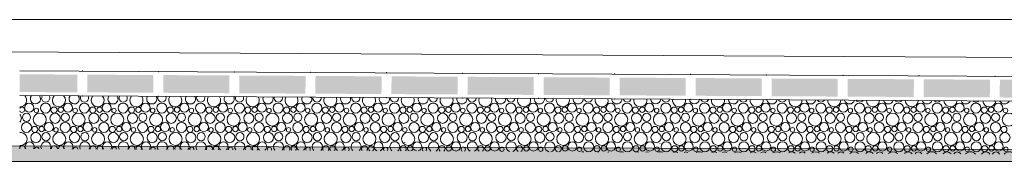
# Model space of a CAD drawing. Header units: millimetres. Extents: x -94601 to -15166, y -300 to 6935.
# Tile 9 of 97: x -87292 to -84521, y -300 to 100. Entities that reach past the tile are written whole.
import ezdxf

# ---------------------------------------------------------------- set-up
doc = ezdxf.new("R2010")
doc.units = ezdxf.units.MM
doc.header["$MEASUREMENT"] = 0
for name, color, linetype in [('Métal _ Bardage.Charp_Couv_Bard_Métal', 7, 'Continuous'), ('Nouveau_Terrain _ Original.Terrain', 7, 'Continuous'), ('Nouveau_VRD _ Voirie 3d.VRD', 7, 'Continuous')]:
    doc.layers.add(name, color=color, linetype=linetype)

# ---------------------------------------------------------------- blocks, each defined once
blk = doc.blocks.new('Élément de coupe_21')
at = {"layer": 'Métal _ Bardage.Charp_Couv_Bard_Métal', "color": 7, "linetype": 'Continuous', "lineweight": 15}
blk.add_line((-88690.3, 100), (-81185.3, 100), dxfattribs=at)
blk = doc.blocks.new('*X45')
at = {"layer": 'Nouveau_VRD _ Voirie 3d.VRD', "color": 33, "linetype": 'Continuous', "lineweight": 15, "true_color": 0xf48e54}
for centre, radius in [((-87265.5, -148.8), 12.8), ((-87219.4, -149.5), 14.2), ((-87156.3, -148.8), 12.8), ((-87110.3, -149.5), 14.2), ((-87047.2, -148.8), 12.8), ((-87001.2, -149.5), 14.2), ((-86938.1, -148.8), 12.8), ((-86892.1, -149.5), 14.2), ((-86829, -148.8), 12.8), ((-86783, -149.5), 14.2), ((-86719.9, -148.8), 12.8), ((-86673.9, -149.5), 14.2), ((-86610.8, -148.8), 12.8), ((-86564.7, -149.5), 14.2), ((-86501.7, -148.8), 12.8), ((-86455.6, -149.5), 14.2), ((-86392.6, -148.8), 12.8), ((-86346.5, -149.5), 14.2), ((-86283.4, -148.8), 12.8), ((-86237.4, -149.5), 14.2), ((-86174.3, -148.8), 12.8), ((-86128.3, -149.5), 14.2), ((-86065.2, -148.8), 12.8), ((-86019.2, -149.5), 14.2), ((-85956.1, -148.8), 12.8), ((-85910.1, -149.5), 14.2), ((-85847, -148.8), 12.8), ((-85801, -149.5), 14.2), ((-85737.9, -148.8), 12.8), ((-85691.8, -149.5), 14.2), ((-85628.8, -148.8), 12.8), ((-85582.7, -149.5), 14.2), ((-85519.7, -148.8), 12.8), ((-85473.6, -149.5), 14.2), ((-85410.5, -148.8), 12.8), ((-85364.5, -149.5), 14.2), ((-85301.4, -148.8), 12.8), ((-85255.4, -149.5), 14.2), ((-85192.3, -148.8), 12.8), ((-85146.3, -149.5), 14.2), ((-85083.2, -148.8), 12.8), ((-85037.2, -149.5), 14.2), ((-84974.1, -148.8), 12.8), ((-84928.1, -149.5), 14.2), ((-84865, -148.8), 12.8), ((-84818.9, -149.5), 14.2), ((-84755.9, -148.8), 12.8), ((-84709.8, -149.5), 14.2), ((-84646.8, -148.8), 12.8), ((-84600.7, -149.5), 14.2), ((-84537.6, -148.8), 12.8), ((-87273.1, -175.8), 11.5), ((-87235.9, -182.2), 18.4), ((-87245.2, -156.5), 6.2), ((-87192.8, -178.4), 14.3), ((-87195.7, -155.2), 8.58), ((-87176.6, -154.2), 7.52), ((-87164, -175.8), 11.5), ((-87126.8, -182.2), 18.4), ((-87136.1, -156.5), 6.2), ((-87083.7, -178.4), 14.3), ((-87086.6, -155.2), 8.58), ((-87067.4, -154.2), 7.52), ((-87054.9, -175.8), 11.5), ((-87017.6, -182.2), 18.4), ((-87027, -156.5), 6.2), ((-86974.6, -178.4), 14.3), ((-86977.5, -155.2), 8.58), ((-86958.3, -154.2), 7.52), ((-86945.8, -175.8), 11.5), ((-86908.5, -182.2), 18.4), ((-86917.9, -156.5), 6.2), ((-86865.5, -178.4), 14.3), ((-86868.4, -155.2), 8.58), ((-86849.2, -154.2), 7.52), ((-86836.7, -175.8), 11.5), ((-86799.4, -182.2), 18.4), ((-86808.8, -156.5), 6.2), ((-86756.4, -178.4), 14.3), ((-86759.3, -155.2), 8.58), ((-86740.1, -154.2), 7.52), ((-86727.5, -175.8), 11.5), ((-86690.3, -182.2), 18.4), ((-86699.7, -156.5), 6.2), ((-86647.2, -178.4), 14.3), ((-86650.1, -155.2), 8.58), ((-86631, -154.2), 7.52), ((-86618.4, -175.8), 11.5), ((-86581.2, -182.2), 18.4), ((-86590.6, -156.5), 6.2), ((-86538.1, -178.4), 14.3), ((-86541, -155.2), 8.58), ((-86521.9, -154.2), 7.52), ((-86509.3, -175.8), 11.5), ((-86472.1, -182.2), 18.4), ((-86481.5, -156.5), 6.2), ((-86429, -178.4), 14.3), ((-86431.9, -155.2), 8.58), ((-86412.8, -154.2), 7.52), ((-86400.2, -175.8), 11.5), ((-86363, -182.2), 18.4), ((-86372.3, -156.5), 6.2), ((-86319.9, -178.4), 14.3), ((-86322.8, -155.2), 8.58), ((-86303.7, -154.2), 7.52), ((-86291.1, -175.8), 11.5), ((-86253.9, -182.2), 18.4), ((-86263.2, -156.5), 6.2), ((-86210.8, -178.4), 14.3), ((-86213.7, -155.2), 8.58), ((-86194.5, -154.2), 7.52), ((-86182, -175.8), 11.5), ((-86144.8, -182.2), 18.4), ((-86154.1, -156.5), 6.2), ((-86101.7, -178.4), 14.3), ((-86104.6, -155.2), 8.58), ((-86085.4, -154.2), 7.52), ((-86072.9, -175.8), 11.5), ((-86035.6, -182.2), 18.4), ((-86045, -156.5), 6.2), ((-85992.6, -178.4), 14.3), ((-85995.5, -155.2), 8.58), ((-85976.3, -154.2), 7.52), ((-85963.8, -175.8), 11.5), ((-85926.5, -182.2), 18.4), ((-85935.9, -156.5), 6.2), ((-85883.5, -178.4), 14.3), ((-85886.4, -155.2), 8.58), ((-85867.2, -154.2), 7.52), ((-85854.6, -175.8), 11.5), ((-85817.4, -182.2), 18.4), ((-85826.8, -156.5), 6.2), ((-85774.3, -178.4), 14.3), ((-85777.2, -155.2), 8.58), ((-85758.1, -154.2), 7.52), ((-85745.5, -175.8), 11.5), ((-85708.3, -182.2), 18.4), ((-85717.7, -156.5), 6.2), ((-85665.2, -178.4), 14.3), ((-85668.1, -155.2), 8.58), ((-85649, -154.2), 7.52), ((-85636.4, -175.8), 11.5), ((-85599.2, -182.2), 18.4), ((-85608.6, -156.5), 6.2), ((-85556.1, -178.4), 14.3), ((-85559, -155.2), 8.58), ((-85539.9, -154.2), 7.52), ((-85527.3, -175.8), 11.5), ((-85490.1, -182.2), 18.4), ((-85499.4, -156.5), 6.2), ((-85447, -178.4), 14.3), ((-85449.9, -155.2), 8.58), ((-85430.8, -154.2), 7.52), ((-85418.2, -175.8), 11.5), ((-85381, -182.2), 18.4), ((-85390.3, -156.5), 6.2), ((-85337.9, -178.4), 14.3), ((-85340.8, -155.2), 8.58), ((-85321.6, -154.2), 7.52), ((-85309.1, -175.8), 11.5), ((-85271.9, -182.2), 18.4), ((-85281.2, -156.5), 6.2), ((-85228.8, -178.4), 14.3), ((-85231.7, -155.2), 8.58), ((-85212.5, -154.2), 7.52), ((-85200, -175.8), 11.5), ((-85162.7, -182.2), 18.4), ((-85172.1, -156.5), 6.2), ((-85119.7, -178.4), 14.3), ((-85122.6, -155.2), 8.58), ((-85103.4, -154.2), 7.52), ((-85090.9, -175.8), 11.5), ((-85053.6, -182.2), 18.4), ((-85063, -156.5), 6.2), ((-85010.6, -178.4), 14.3), ((-85013.5, -155.2), 8.58), ((-84994.3, -154.2), 7.52), ((-84981.7, -175.8), 11.5), ((-84944.5, -182.2), 18.4), ((-84953.9, -156.5), 6.2), ((-84901.4, -178.4), 14.3), ((-84904.3, -155.2), 8.58), ((-84885.2, -154.2), 7.52), ((-84872.6, -175.8), 11.5), ((-84835.4, -182.2), 18.4), ((-84844.8, -156.5), 6.2), ((-84792.3, -178.4), 14.3), ((-84795.2, -155.2), 8.58), ((-84776.1, -154.2), 7.52), ((-84763.5, -175.8), 11.5), ((-84726.3, -182.2), 18.4), ((-84735.7, -156.5), 6.2), ((-84683.2, -178.4), 14.3), ((-84686.1, -155.2), 8.58), ((-84667, -154.2), 7.52), ((-84654.4, -175.8), 11.5), ((-84617.2, -182.2), 18.4), ((-84626.5, -156.5), 6.2), ((-84574.1, -178.4), 14.3), ((-84577, -155.2), 8.58), ((-84557.9, -154.2), 7.52), ((-84545.3, -175.8), 11.5), ((-84508.1, -182.2), 18.4), ((-84517.4, -156.5), 6.2), ((-87273.4, -204.1), 14.2), ((-87210.3, -203.4), 12.8), ((-87164.3, -204.1), 14.2), ((-87101.2, -203.4), 12.8), ((-87055.2, -204.1), 14.2), ((-86992.1, -203.4), 12.8), ((-86946.1, -204.1), 14.2), ((-86883, -203.4), 12.8), ((-86837, -204.1), 14.2), ((-86773.9, -203.4), 12.8), ((-86727.9, -204.1), 14.2), ((-86664.8, -203.4), 12.8), ((-86618.7, -204.1), 14.2), ((-86555.7, -203.4), 12.8), ((-86509.6, -204.1), 14.2), ((-86446.6, -203.4), 12.8), ((-86400.5, -204.1), 14.2), ((-86337.4, -203.4), 12.8), ((-86291.4, -204.1), 14.2), ((-86228.3, -203.4), 12.8), ((-86182.3, -204.1), 14.2), ((-86119.2, -203.4), 12.8), ((-86073.2, -204.1), 14.2), ((-86010.1, -203.4), 12.8), ((-85964.1, -204.1), 14.2), ((-85901, -203.4), 12.8), ((-85855, -204.1), 14.2), ((-85791.9, -203.4), 12.8), ((-85745.8, -204.1), 14.2), ((-85682.8, -203.4), 12.8), ((-85636.7, -204.1), 14.2), ((-85573.7, -203.4), 12.8), ((-85527.6, -204.1), 14.2), ((-85464.5, -203.4), 12.8), ((-85418.5, -204.1), 14.2), ((-85355.4, -203.4), 12.8), ((-85309.4, -204.1), 14.2), ((-85246.3, -203.4), 12.8), ((-85200.3, -204.1), 14.2), ((-85137.2, -203.4), 12.8), ((-85091.2, -204.1), 14.2), ((-85028.1, -203.4), 12.8), ((-84982.1, -204.1), 14.2), ((-84919, -203.4), 12.8), ((-84872.9, -204.1), 14.2), ((-84809.9, -203.4), 12.8), ((-84763.8, -204.1), 14.2), ((-84700.8, -203.4), 12.8), ((-84654.7, -204.1), 14.2), ((-84591.6, -203.4), 12.8), ((-84545.6, -204.1), 14.2), ((-87246.8, -233), 14.3), ((-87249.7, -209.8), 8.58), ((-87230.6, -208.8), 7.52), ((-87218, -230.4), 11.5), ((-87180.8, -236.8), 18.4), ((-87190.1, -211.1), 6.2), ((-87137.7, -233), 14.3), ((-87140.6, -209.8), 8.58), ((-87121.4, -208.8), 7.52), ((-87108.9, -230.4), 11.5), ((-87071.6, -236.8), 18.4), ((-87081, -211.1), 6.2), ((-87028.6, -233), 14.3), ((-87031.5, -209.8), 8.58), ((-87012.3, -208.8), 7.52), ((-86999.8, -230.4), 11.5), ((-86962.5, -236.8), 18.4), ((-86971.9, -211.1), 6.2), ((-86919.5, -233), 14.3), ((-86922.4, -209.8), 8.58), ((-86903.2, -208.8), 7.52), ((-86890.7, -230.4), 11.5), ((-86853.4, -236.8), 18.4), ((-86862.8, -211.1), 6.2), ((-86810.4, -233), 14.3), ((-86813.3, -209.8), 8.58), ((-86794.1, -208.8), 7.52), ((-86781.5, -230.4), 11.5), ((-86744.3, -236.8), 18.4), ((-86753.7, -211.1), 6.2), ((-86701.2, -233), 14.3), ((-86704.1, -209.8), 8.58), ((-86685, -208.8), 7.52), ((-86672.4, -230.4), 11.5), ((-86635.2, -236.8), 18.4), ((-86644.6, -211.1), 6.2), ((-86592.1, -233), 14.3), ((-86595, -209.8), 8.58), ((-86575.9, -208.8), 7.52), ((-86563.3, -230.4), 11.5), ((-86526.1, -236.8), 18.4), ((-86535.5, -211.1), 6.2), ((-86483, -233), 14.3), ((-86485.9, -209.8), 8.58), ((-86466.8, -208.8), 7.52), ((-86454.2, -230.4), 11.5), ((-86417, -236.8), 18.4), ((-86426.3, -211.1), 6.2), ((-86373.9, -233), 14.3), ((-86376.8, -209.8), 8.58), ((-86357.7, -208.8), 7.52), ((-86345.1, -230.4), 11.5), ((-86307.9, -236.8), 18.4), ((-86317.2, -211.1), 6.2), ((-86264.8, -233), 14.3), ((-86267.7, -209.8), 8.58), ((-86248.5, -208.8), 7.52), ((-86236, -230.4), 11.5), ((-86198.8, -236.8), 18.4), ((-86208.1, -211.1), 6.2), ((-86155.7, -233), 14.3), ((-86158.6, -209.8), 8.58), ((-86139.4, -208.8), 7.52), ((-86126.9, -230.4), 11.5), ((-86089.6, -236.8), 18.4), ((-86099, -211.1), 6.2), ((-86046.6, -233), 14.3), ((-86049.5, -209.8), 8.58), ((-86030.3, -208.8), 7.52), ((-86017.8, -230.4), 11.5), ((-85980.5, -236.8), 18.4), ((-85989.9, -211.1), 6.2), ((-85937.5, -233), 14.3), ((-85940.4, -209.8), 8.58), ((-85921.2, -208.8), 7.52), ((-85908.6, -230.4), 11.5), ((-85871.4, -236.8), 18.4), ((-85880.8, -211.1), 6.2), ((-85828.3, -233), 14.3), ((-85831.2, -209.8), 8.58), ((-85812.1, -208.8), 7.52), ((-85799.5, -230.4), 11.5), ((-85762.3, -236.8), 18.4), ((-85771.7, -211.1), 6.2), ((-85719.2, -233), 14.3), ((-85722.1, -209.8), 8.58), ((-85703, -208.8), 7.52), ((-85690.4, -230.4), 11.5), ((-85653.2, -236.8), 18.4), ((-85662.6, -211.1), 6.2), ((-85610.1, -233), 14.3), ((-85613, -209.8), 8.58), ((-85593.9, -208.8), 7.52), ((-85581.3, -230.4), 11.5), ((-85544.1, -236.8), 18.4), ((-85553.4, -211.1), 6.2), ((-85501, -233), 14.3), ((-85503.9, -209.8), 8.58), ((-85484.8, -208.8), 7.52), ((-85472.2, -230.4), 11.5), ((-85435, -236.8), 18.4), ((-85444.3, -211.1), 6.2), ((-85391.9, -233), 14.3), ((-85394.8, -209.8), 8.58), ((-85375.6, -208.8), 7.52), ((-85363.1, -230.4), 11.5), ((-85325.9, -236.8), 18.4), ((-85335.2, -211.1), 6.2), ((-85282.8, -233), 14.3), ((-85285.7, -209.8), 8.58), ((-85266.5, -208.8), 7.52), ((-85254, -230.4), 11.5), ((-85216.7, -236.8), 18.4), ((-85226.1, -211.1), 6.2), ((-85173.7, -233), 14.3), ((-85176.6, -209.8), 8.58), ((-85157.4, -208.8), 7.52), ((-85144.9, -230.4), 11.5), ((-85107.6, -236.8), 18.4), ((-85117, -211.1), 6.2), ((-85064.6, -233), 14.3), ((-85067.5, -209.8), 8.58), ((-85048.3, -208.8), 7.52), ((-85035.7, -230.4), 11.5), ((-84998.5, -236.8), 18.4), ((-85007.9, -211.1), 6.2), ((-84955.4, -233), 14.3), ((-84958.3, -209.8), 8.58), ((-84939.2, -208.8), 7.52), ((-84926.6, -230.4), 11.5), ((-84889.4, -236.8), 18.4), ((-84898.8, -211.1), 6.2), ((-84846.3, -233), 14.3), ((-84849.2, -209.8), 8.58), ((-84830.1, -208.8), 7.52), ((-84817.5, -230.4), 11.5), ((-84780.3, -236.8), 18.4), ((-84789.7, -211.1), 6.2), ((-84737.2, -233), 14.3), ((-84740.1, -209.8), 8.58), ((-84721, -208.8), 7.52), ((-84708.4, -230.4), 11.5), ((-84671.2, -236.8), 18.4), ((-84680.5, -211.1), 6.2), ((-84628.1, -233), 14.3), ((-84631, -209.8), 8.58), ((-84611.9, -208.8), 7.52), ((-84599.3, -230.4), 11.5), ((-84562.1, -236.8), 18.4), ((-84571.4, -211.1), 6.2), ((-84519, -233), 14.3), ((-84521.9, -209.8), 8.58), ((-86064.1, -258), 12.8), ((-85955, -258), 12.8), ((-85845.9, -258), 12.8), ((-85736.8, -258), 12.8), ((-85690.7, -258.7), 14.2), ((-85627.7, -258), 12.8), ((-85581.6, -258.7), 14.2), ((-85518.5, -258), 12.8), ((-85472.5, -258.7), 14.2), ((-85409.4, -258), 12.8), ((-85363.4, -258.7), 14.2), ((-85300.3, -258), 12.8), ((-85254.3, -258.7), 14.2), ((-85191.2, -258), 12.8), ((-85145.2, -258.7), 14.2), ((-85082.1, -258), 12.8), ((-85036.1, -258.7), 14.2), ((-84973, -258), 12.8), ((-84926.9, -258.7), 14.2), ((-84863.9, -258), 12.8), ((-84817.8, -258.7), 14.2), ((-84754.8, -258), 12.8), ((-84708.7, -258.7), 14.2), ((-84645.6, -258), 12.8), ((-84599.6, -258.7), 14.2), ((-84536.5, -258), 12.8), ((-86084.3, -263.4), 7.52), ((-85975.2, -263.4), 7.52), ((-85934.8, -265.7), 6.2), ((-85866.1, -263.4), 7.52), ((-85825.7, -265.7), 6.2), ((-85757, -263.4), 7.52), ((-85716.6, -265.7), 6.2), ((-85667, -264.4), 8.58), ((-85647.9, -263.4), 7.52), ((-85607.4, -265.7), 6.2), ((-85557.9, -264.4), 8.58), ((-85538.8, -263.4), 7.52), ((-85498.3, -265.7), 6.2), ((-85448.8, -264.4), 8.58), ((-85429.6, -263.4), 7.52), ((-85389.2, -265.7), 6.2), ((-85339.7, -264.4), 8.58), ((-85320.5, -263.4), 7.52), ((-85280.1, -265.7), 6.2), ((-85230.6, -264.4), 8.58), ((-85211.4, -263.4), 7.52), ((-85171, -265.7), 6.2), ((-85121.5, -264.4), 8.58), ((-85102.3, -263.4), 7.52), ((-85061.9, -265.7), 6.2), ((-85012.3, -264.4), 8.58), ((-84993.2, -263.4), 7.52), ((-84952.8, -265.7), 6.2), ((-84903.2, -264.4), 8.58), ((-84884.1, -263.4), 7.52), ((-84843.7, -265.7), 6.2), ((-84794.1, -264.4), 8.58), ((-84775, -263.4), 7.52), ((-84734.5, -265.7), 6.2), ((-84685, -264.4), 8.58), ((-84665.9, -263.4), 7.52), ((-84625.4, -265.7), 6.2), ((-84575.9, -264.4), 8.58), ((-84556.7, -263.4), 7.52), ((-84516.3, -265.7), 6.2)]:
    blk.add_circle(centre, radius, dxfattribs=at)
for centre, radius, start, end in [((-87291, -127.6), 18.4, 266.006, 45.942), ((-87247.9, -123.8), 14.3, 139.2031, 40.1573), ((-87219.1, -121.2), 11.5, 145.3808, 33.9797), ((-87181.9, -127.6), 18.4, 136.1019, 43.2586), ((-87138.8, -123.8), 14.3, 142.3365, 37.0239), ((-87110, -121.2), 11.5, 148.9767, 30.3837), ((-87072.8, -127.6), 18.4, 138.6707, 40.6898), ((-87029.7, -123.8), 14.3, 145.3442, 34.0162), ((-87000.9, -121.2), 11.5, 152.4432, 26.9173), ((-86963.6, -127.6), 18.4, 141.1429, 38.2175), ((-86920.6, -123.8), 14.3, 148.2476, 31.1128), ((-86891.8, -121.2), 11.5, 155.8048, 23.5557), ((-86854.5, -127.6), 18.4, 143.533, 35.8275), ((-86811.5, -123.8), 14.3, 151.0636, 28.2968), ((-86782.7, -121.2), 11.5, 159.0811, 20.2794), ((-86745.4, -127.6), 18.4, 145.8522, 33.5082), ((-86702.4, -123.8), 14.3, 153.8061, 25.5544), ((-86673.5, -121.2), 11.5, 162.2884, 17.0721), ((-86636.3, -127.6), 18.4, 148.1102, 31.2503), ((-86593.2, -123.8), 14.3, 156.4862, 22.8743), ((-86564.4, -121.2), 11.5, 165.4403, 13.9201), ((-86527.2, -127.6), 18.4, 150.3147, 29.0458), ((-86484.1, -123.8), 14.3, 159.1136, 20.2469), ((-86455.3, -121.2), 11.5, 168.5488, 10.8116), ((-86418.1, -127.6), 18.4, 152.4724, 26.888), ((-86375, -123.8), 14.3, 161.6965, 17.664), ((-86346.2, -121.2), 11.5, 171.6245, 7.736), ((-86309, -127.6), 18.4, 154.5892, 24.7713), ((-86265.9, -123.8), 14.3, 164.2421, 15.1184), ((-86237.1, -121.2), 11.5, 174.6769, 4.6836), ((-86199.9, -127.6), 18.4, 156.6699, 22.6906), ((-86156.8, -123.8), 14.3, 166.7568, 12.6036), ((-86128, -121.2), 11.5, 177.7151, 1.6454), ((-86090.8, -127.6), 18.4, 158.719, 20.6415), ((-86047.7, -123.8), 14.3, 169.2465, 10.114), ((-86018.9, -121.2), 11.5, 180.7478, 358.6127), ((-85981.6, -127.6), 18.4, 160.7404, 18.6201), ((-85938.6, -123.8), 14.3, 171.7163, 7.6441), ((-85909.8, -121.2), 11.5, 183.7835, 355.577), ((-85872.5, -127.6), 18.4, 162.7376, 16.6229), ((-85829.5, -123.8), 14.3, 174.1714, 5.1891), ((-85800.6, -121.2), 11.5, 186.8308, 352.5297), ((-85763.4, -127.6), 18.4, 164.7138, 14.6467), ((-85720.3, -123.8), 14.3, 176.6163, 2.7441), ((-85691.5, -121.2), 11.5, 189.8985, 349.4619), ((-85654.3, -127.6), 18.4, 166.6719, 12.6886), ((-85611.2, -123.8), 14.3, 179.0557, 0.3048), ((-85582.4, -121.2), 11.5, 192.9963, 346.3642), ((-85545.2, -127.6), 18.4, 168.6147, 10.7458), ((-85502.1, -123.8), 14.3, 181.4939, 357.8666), ((-85473.3, -121.2), 11.5, 196.1342, 343.2263), ((-85436.1, -127.6), 18.4, 170.5447, 8.8158), ((-85393, -123.8), 14.3, 183.9354, 355.425), ((-85364.2, -121.2), 11.5, 199.3238, 340.0367), ((-85327, -127.6), 18.4, 172.4642, 6.8962), ((-85283.9, -123.8), 14.3, 186.3847, 352.9757), ((-85255.1, -121.2), 11.5, 202.5781, 336.7823), ((-85217.9, -127.6), 18.4, 174.3757, 4.9847), ((-85174.8, -123.8), 14.3, 188.8464, 350.5141), ((-85146, -121.2), 11.5, 205.9126, 333.4479), ((-85108.7, -127.6), 18.4, 176.2813, 3.0792), ((-85065.7, -123.8), 14.3, 191.3253, 348.0352), ((-85036.9, -121.2), 11.5, 209.3457, 330.0147), ((-84999.6, -127.6), 18.4, 178.1831, 1.1774), ((-84956.6, -123.8), 14.3, 193.8264, 345.534), ((-84927.7, -121.2), 11.5, 212.9004, 326.46), ((-84890.5, -127.6), 18.4, 180.0832, 359.2772), ((-84847.4, -123.8), 14.3, 196.3555, 343.005), ((-84818.6, -121.2), 11.5, 216.6061, 322.7544), ((-84781.4, -127.6), 18.4, 181.9838, 357.3766), ((-84738.3, -123.8), 14.3, 198.9184, 340.442), ((-84709.5, -121.2), 11.5, 220.5016, 318.8588), ((-84672.3, -127.6), 18.4, 183.887, 355.4735), ((-84629.2, -123.8), 14.3, 201.5221, 337.8384), ((-84600.4, -121.2), 11.5, 224.6413, 314.7192), ((-84563.2, -127.6), 18.4, 185.7948, 353.5657), ((-84520.1, -123.8), 14.3, 204.1741, 335.1864), ((-87285.7, -154.2), 7.52, 208.6997, 151.3003), ((-87301.9, -178.4), 14.3, 312.4054, 47.5946), ((-87289.9, -236.8), 18.4, 262.5176, 97.4824), ((-87264.3, -258), 12.8, 329.399, 209.9614), ((-87218.3, -258.7), 14.2, 334.4775, 204.883), ((-87155.2, -258), 12.8, 326.1795, 213.181), ((-87109.2, -258.7), 14.2, 331.7284, 207.6321), ((-87046.1, -258), 12.8, 322.8353, 216.5252), ((-87000.1, -258.7), 14.2, 328.9074, 210.4531), ((-86937, -258), 12.8, 319.3377, 220.0228), ((-86891, -258.7), 14.2, 326.001, 213.3595), ((-86827.9, -258), 12.8, 315.6483, 223.7122), ((-86781.9, -258.7), 14.2, 322.9928, 216.3677), ((-86718.8, -258), 12.8, 311.7129, 227.6476), ((-86672.7, -258.7), 14.2, 319.8619, 219.4986), ((-86609.7, -258), 12.8, 307.451, 231.9094), ((-86563.6, -258.7), 14.2, 316.5811, 222.7794), ((-86500.6, -258), 12.8, 302.7327, 236.6277), ((-86454.5, -258.7), 14.2, 313.114, 226.2464), ((-86391.4, -258), 12.8, 297.3208, 242.0396), ((-86345.4, -258.7), 14.2, 309.4092, 229.9512), ((-86282.3, -258), 12.8, 290.6805, 248.68), ((-86236.3, -258.7), 14.2, 305.3901, 233.9703), ((-86173.2, -258), 12.8, 280.7832, 258.5773), ((-86127.2, -258.7), 14.2, 300.9327, 238.4277), ((-86018.1, -258.7), 14.2, 295.8104, 243.5501), ((-85909, -258.7), 14.2, 289.5103, 249.8501), ((-85799.8, -258.7), 14.2, 280.0682, 259.2922), ((-87284.6, -263.4), 7.52, 352.0003, 187.3601), ((-87244.1, -265.7), 6.2, 9.6746, 169.6859), ((-87194.6, -264.4), 8.58, 356.7156, 182.6448), ((-87175.4, -263.4), 7.52, 347.2885, 192.072), ((-87135, -265.7), 6.2, 4.0031, 175.3573), ((-87085.5, -264.4), 8.58, 352.631, 186.7295), ((-87066.3, -263.4), 7.52, 342.4897, 196.8708), ((-87025.9, -265.7), 6.2, 358.374, 180.9865), ((-86976.4, -264.4), 8.58, 348.51, 190.8505), ((-86957.2, -263.4), 7.52, 337.5627, 201.7977), ((-86916.8, -265.7), 6.2, 352.7321, 186.6283), ((-86867.3, -264.4), 8.58, 344.3294, 195.031), ((-86848.1, -263.4), 7.52, 332.4567, 206.9038), ((-86807.7, -265.7), 6.2, 347.0215, 192.339), ((-86758.1, -264.4), 8.58, 340.0632, 199.2973), ((-86739, -263.4), 7.52, 327.1041, 212.2563), ((-86698.6, -265.7), 6.2, 341.1794, 198.181), ((-86649, -264.4), 8.58, 335.6803, 203.6801), ((-86629.9, -263.4), 7.52, 321.4097, 217.9508), ((-86589.5, -265.7), 6.2, 335.13, 204.2305), ((-86539.9, -264.4), 8.58, 331.1424, 208.218), ((-86520.8, -263.4), 7.52, 315.2266, 224.1338), ((-86480.3, -265.7), 6.2, 328.7719, 210.5885), ((-86430.8, -264.4), 8.58, 326.3995, 212.9609), ((-86411.7, -263.4), 7.52, 308.3016, 231.0589), ((-86371.2, -265.7), 6.2, 321.9576, 217.4028), ((-86321.7, -264.4), 8.58, 321.3827, 217.9777), ((-86302.5, -263.4), 7.52, 300.1108, 239.2497), ((-86262.1, -265.7), 6.2, 314.4443, 224.9162), ((-86212.6, -264.4), 8.58, 315.9909, 223.3696), ((-86193.4, -263.4), 7.52, 289.0842, 250.2763), ((-86153, -265.7), 6.2, 305.7611, 233.5993), ((-86103.5, -264.4), 8.58, 310.0614, 229.299), ((-86043.9, -265.7), 6.2, 294.6731, 244.6873), ((-85994.4, -264.4), 8.58, 303.2975, 236.0629), ((-85885.2, -264.4), 8.58, 295.0238, 244.3367), ((-85776.1, -264.4), 8.58, 282.5804, 256.7801), ((-85707.2, -291.4), 18.4, 81.9075, 97.4529), ((-85664.1, -287.6), 14.3, 83.1009, 96.2596), ((-85635.3, -285), 11.5, 82.3006, 97.0599), ((-85598.1, -291.4), 18.4, 72.9462, 106.4143), ((-85555, -287.6), 14.3, 71.6447, 107.7158), ((-85526.2, -285), 11.5, 69.5302, 109.8302), ((-85489, -291.4), 18.4, 67.2719, 112.0886), ((-85445.9, -287.6), 14.3, 64.9537, 114.4067), ((-85417.1, -285), 11.5, 62.0392, 117.3213), ((-85379.9, -291.4), 18.4, 62.721, 116.6394), ((-85336.8, -287.6), 14.3, 59.6504, 119.71), ((-85308, -285), 11.5, 56.0831, 123.2774), ((-85270.7, -291.4), 18.4, 58.7918, 120.5686), ((-85227.7, -287.6), 14.3, 55.0882, 124.2722), ((-85198.9, -285), 11.5, 50.9432, 128.4173), ((-85161.6, -291.4), 18.4, 55.2695, 124.091), ((-85118.6, -287.6), 14.3, 51.0018, 128.3586), ((-85089.7, -285), 11.5, 46.3243, 133.0361), ((-85052.5, -291.4), 18.4, 52.0387, 127.3218), ((-85009.4, -287.6), 14.3, 47.2514, 132.109), ((-84980.6, -285), 11.5, 42.0708, 137.2897), ((-84943.4, -291.4), 18.4, 49.0287, 130.3317), ((-84900.3, -287.6), 14.3, 43.7526, 135.6078), ((-84871.5, -285), 11.5, 38.0883, 141.2722), ((-84834.3, -291.4), 18.4, 46.1928, 133.1677), ((-84791.2, -287.6), 14.3, 40.4497, 138.9107), ((-84762.4, -285), 11.5, 34.3145, 145.046), ((-84725.2, -291.4), 18.4, 43.4978, 135.8627), ((-84682.1, -287.6), 14.3, 37.3036, 142.0569), ((-84653.3, -285), 11.5, 30.7053, 148.6552), ((-84616.1, -291.4), 18.4, 40.9194, 138.4411), ((-84573, -287.6), 14.3, 34.2854, 145.075), ((-84544.2, -285), 11.5, 27.2281, 152.1323), ((-84507, -291.4), 18.4, 38.439, 140.9215)]:
    blk.add_arc(centre, radius, start, end, dxfattribs=at)
blk = doc.blocks.new('*X46')
at = {"layer": 'Nouveau_VRD _ Voirie 3d.VRD', "linetype": 'Continuous', "lineweight": 15, "true_color": 0xb5b5b5}
for points in [[(-87129.7, -55.2), (-87292.3, -54.3), (-87292.3, -104.3), (-87130, -105.2)], [(-86916, -106.4), (-86915.7, -56.4), (-87101.7, -55.3), (-87102, -105.3)], [(-86701.9, -107.6), (-86701.7, -57.6), (-86887.7, -56.5), (-86888, -106.5)], [(-86487.9, -108.8), (-86487.6, -58.8), (-86673.7, -57.7), (-86673.9, -107.7)], [(-86273.9, -110), (-86273.6, -60), (-86459.6, -58.9), (-86459.9, -108.9)], [(-86059.8, -111.2), (-86059.5, -61.2), (-86245.6, -60.1), (-86245.9, -110.1)], [(-85845.8, -112.4), (-85845.5, -62.3), (-86031.5, -61.3), (-86031.8, -111.3)], [(-85631.8, -113.6), (-85631.5, -63.5), (-85817.5, -62.5), (-85817.8, -112.5)], [(-85417.7, -114.7), (-85417.4, -64.7), (-85603.5, -63.7), (-85603.8, -113.7)], [(-85203.7, -115.9), (-85203.4, -65.9), (-85389.4, -64.9), (-85389.7, -114.9)], [(-84989.6, -117.1), (-84989.4, -67.1), (-85175.4, -66.1), (-85175.7, -116.1)], [(-84775.6, -118.3), (-84775.3, -68.3), (-84961.4, -67.3), (-84961.6, -117.3)], [(-84561.6, -119.5), (-84561.3, -69.5), (-84747.3, -68.5), (-84747.6, -118.5)], [(-84347.5, -120.7), (-84347.3, -70.7), (-84533.3, -69.7), (-84533.6, -119.7)]]:
    blk.add_hatch(color=253, dxfattribs=at).paths.add_polyline_path(points)
at = {"layer": 'Nouveau_VRD _ Voirie 3d.VRD', "color": 253, "linetype": 'Continuous', "lineweight": 15, "true_color": 0xb5b5b5}
for p in [(-87115.7, -45.3), (-86901.6, -46.5), (-86687.6, -47.6), (-86473.6, -48.8), (-86259.5, -50), (-86045.5, -51.2), (-85831.5, -52.4), (-85617.4, -53.6), (-85403.4, -54.8), (-85189.3, -56), (-84975.3, -57.2), (-84761.3, -58.4), (-84547.2, -59.6), (-87116.1, -115.3), (-86902, -116.5), (-86688, -117.7), (-86474, -118.9), (-86259.9, -120), (-86045.9, -121.2), (-85831.8, -122.4), (-85617.8, -123.6), (-85403.8, -124.8), (-85189.7, -126), (-84975.7, -127.2), (-84761.7, -128.4), (-84547.6, -129.6)]:
    blk.add_point(p, dxfattribs=at)
blk = doc.blocks.new('Élément de coupe_38')
at = {"layer": 'Nouveau_VRD _ Voirie 3d.VRD', "color": 251, "linetype": 'Continuous', "lineweight": 15, "true_color": 0x6a6a6a}
blk.add_line((-82142.4, -20), (-88539.4, 15.7), dxfattribs=at)
at = {"layer": 'Nouveau_VRD _ Voirie 3d.VRD', "color": 7, "linetype": 'Continuous', "lineweight": 15}
for p, q in [((-87292.3, -44.3), (-81749.3, -75.2)), ((-87292.3, -114.3), (-81749.3, -145.2))]:
    blk.add_line(p, q, dxfattribs=at)
at = {"layer": 'Nouveau_VRD _ Voirie 3d.VRD', "lineweight": 0}
for name in ['*X46', '*X45']:
    blk.add_blockref(name, (0, 0), dxfattribs=at)
blk = doc.blocks.new('Élément de coupe_152')
at = {"layer": 'Nouveau_Terrain _ Original.Terrain', "linetype": 'Continuous', "lineweight": 15, "true_color": 0xf48e54}
h = blk.add_hatch(dxfattribs=at)
h.set_pattern_fill('Terre', color=33, style=0, pattern_type=2)
h.set_pattern_definition([(45, (0, 0), (-137.8858, 137.8858), []), (45, (-45.96, 45.96), (-275.7716, 275.7716), []), (45, (-91.92, 91.92), (-275.7716, 275.7716), []), (135, (-137.886, 137.886), (45.96194, 45.96194), [195, -195])])
h.paths.add_polyline_path([(-75298, -300), (-94600.2, -229.2), (-94600.2, -300)])
at = {"layer": 'Nouveau_Terrain _ Original.Terrain', "color": 7, "linetype": 'Continuous', "lineweight": 15}
for p, q in [((-94600.2, -229.2), (-75298, -300)), ((-75298, -300), (-94600.2, -300))]:
    blk.add_line(p, q, dxfattribs=at)
at = {"layer": 'Nouveau_Terrain _ Original.Terrain', "color": 114, "linetype": 'Continuous', "lineweight": 15, "true_color": 0x00ad56}
for p, q in [((-86207.2, -247.1), (-86208.8, -247.1)), ((-86207.2, -247.1), (-86208.8, -247.1)), ((-85825.3, -248.6), (-85826.9, -248.6)), ((-85825.3, -248.6), (-85826.9, -248.6)), ((-85489.7, -249.9), (-85490.5, -249.9)), ((-85489.7, -249.9), (-85490.5, -249.9))]:
    blk.add_line(p, q, dxfattribs=at)

msp = doc.modelspace()

# ---------------------------------------------------------------- block references
at = {"layer": 'Métal _ Bardage.Charp_Couv_Bard_Métal', "lineweight": 0}
msp.add_blockref('Élément de coupe_21', (0, 0), dxfattribs=at)
at = {"layer": 'Nouveau_Terrain _ Original.Terrain', "lineweight": 0}
msp.add_blockref('Élément de coupe_152', (0, 0), dxfattribs=at)
at = {"layer": 'Nouveau_VRD _ Voirie 3d.VRD', "lineweight": 0}
msp.add_blockref('Élément de coupe_38', (0, 0), dxfattribs=at)

doc.saveas('drawing.dxf')
